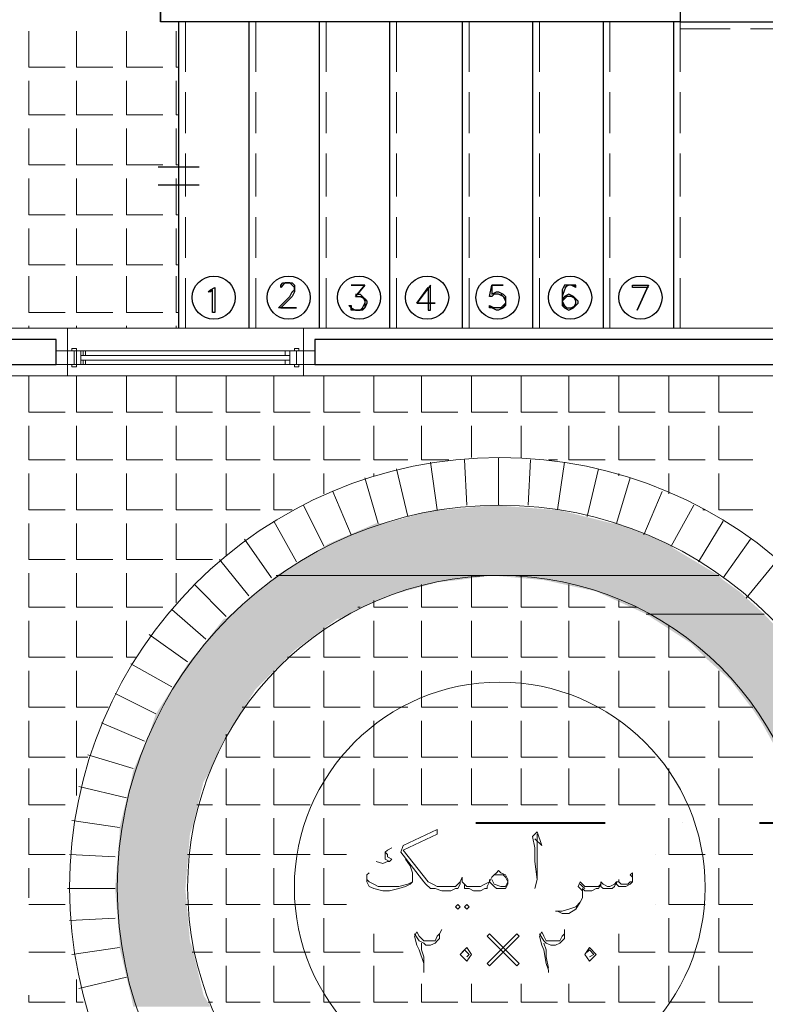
# Model space of a CAD drawing. Header units: metres. Extents: x 5.7 to 89.8, y 4 to 63.5.
# Tile 23 of 74: x 53.4 to 56.6, y 23.5 to 27.7. Entities that reach past the tile are written whole.
import ezdxf

# ---------------------------------------------------------------- set-up
doc = ezdxf.new("R2010")
doc.units = ezdxf.units.M
doc.header["$MEASUREMENT"] = 0
for name, color, linetype in [('PDF12_ax', 7, 'Continuous'), ('PDF12_hatch-plan', 7, 'Continuous'), ('PDF12_khatchin', 7, 'Continuous'), ('PDF12_Layer5', 7, 'Continuous'), ('PDF12_line-estakhr', 7, 'Continuous'), ('PDF12_SECTION', 7, 'Continuous'), ('PDF12_STAIRS', 7, 'Continuous'), ('PDF12_textt', 7, 'Continuous'), ('PDF12_wall', 7, 'Continuous'), ('PDF12_WIN', 7, 'Continuous')]:
    doc.layers.add(name, color=color, linetype=linetype)

msp = doc.modelspace()

# ---------------------------------------------------------------- linework, layer by layer
at = {"layer": 'PDF12_ax', "lineweight": 9}
for points in [[(53.1482, 26.2033), (54.6506, 26.2033)], [(55.4019, 26.2033), (55.4019, 26.2033)], [(56.1435, 26.2033), (58.1564, 26.2033)]]:
    msp.add_lwpolyline(points, dxfattribs=at)
at = {"layer": 'PDF12_hatch-plan', "lineweight": 18}
for points in [[(53.4756, 27.6191), (53.4756, 27.465), (53.6297, 27.465)], [(53.6779, 27.6191), (53.6779, 27.465), (53.832, 27.465)], [(53.8898, 27.6191), (53.8898, 27.465), (54.0439, 27.465)], [(54.1017, 27.6191), (54.1017, 27.465), (54.1113, 27.465)], [(53.4756, 27.4072), (53.4756, 27.2627), (53.6297, 27.2627)], [(53.6779, 27.4072), (53.6779, 27.2627), (53.832, 27.2627)], [(53.8898, 27.4072), (53.8898, 27.2627), (54.0439, 27.2627)], [(54.1017, 27.4072), (54.1017, 27.2627), (54.1113, 27.2627)], [(53.4756, 27.2049), (53.4756, 27.0508), (53.6297, 27.0508)], [(53.6779, 27.2049), (53.6779, 27.0508), (53.832, 27.0508)], [(53.8898, 27.2049), (53.8898, 27.0508), (54.0439, 27.0508)], [(54.1017, 27.2049), (54.1017, 27.0508), (54.1113, 27.0508)], [(53.4756, 26.993), (53.4756, 26.8389), (53.6297, 26.8389)], [(53.6779, 26.993), (53.6779, 26.8389), (53.832, 26.8389)], [(53.8898, 26.993), (53.8898, 26.8389), (54.0439, 26.8389)], [(54.1017, 26.993), (54.1017, 26.8389), (54.1113, 26.8389)], [(53.4756, 26.7812), (53.4756, 26.6271), (53.6297, 26.6271)], [(53.6779, 26.7812), (53.6779, 26.6271), (53.832, 26.6271)], [(53.8898, 26.7812), (53.8898, 26.6271), (54.0439, 26.6271)], [(54.1017, 26.7812), (54.1017, 26.6271), (54.1113, 26.6271)], [(53.4756, 26.5789), (53.4756, 26.4248), (53.6297, 26.4248)], [(53.6779, 26.5789), (53.6779, 26.4248), (53.832, 26.4248)], [(53.8898, 26.5789), (53.8898, 26.4248), (54.0439, 26.4248)], [(54.1017, 26.5789), (54.1017, 26.4248), (54.1113, 26.4248)], [(53.4756, 26.3574), (53.4756, 26.367)], [(53.6779, 26.3574), (53.6779, 26.367)], [(53.8898, 26.3574), (53.8898, 26.367)], [(54.1017, 26.3574), (54.1017, 26.367)], [(53.4756, 26.1551), (53.4756, 26.001), (53.6297, 26.001)], [(53.6779, 26.1551), (53.6779, 26.001), (53.832, 26.001)], [(53.8898, 26.1551), (53.8898, 26.001), (54.0439, 26.001)], [(54.1017, 26.1551), (54.1017, 26.001), (54.2558, 26.001)], [(54.3135, 26.1551), (54.3135, 26.001), (54.458, 26.001)], [(54.5158, 26.1551), (54.5158, 26.001), (54.6699, 26.001)], [(54.7277, 26.1551), (54.7277, 26.001), (54.8818, 26.001)], [(54.9396, 26.1551), (54.9396, 26.001), (55.084, 26.001)], [(55.1418, 26.1551), (55.1418, 26.001), (55.2959, 26.001)], [(55.3537, 26.1551), (55.3537, 26.001), (55.5078, 26.001)], [(55.5656, 26.1551), (55.5656, 26.001), (55.7197, 26.001)], [(55.7679, 26.1551), (55.7679, 26.001), (55.922, 26.001)], [(55.9797, 26.1551), (55.9797, 26.001), (56.1338, 26.001)], [(56.1916, 26.1551), (56.1916, 26.001), (56.3457, 26.001)], [(56.4035, 26.1551), (56.4035, 26.001), (56.548, 26.001)], [(53.4756, 25.9432), (53.4756, 25.7988), (53.6297, 25.7988)], [(53.6779, 25.9432), (53.6779, 25.7988), (53.832, 25.7988)], [(53.8898, 25.9432), (53.8898, 25.7988), (54.0439, 25.7988)], [(54.1017, 25.9432), (54.1017, 25.7988), (54.2558, 25.7988)], [(54.3135, 25.9432), (54.3135, 25.7988), (54.458, 25.7988)], [(54.5158, 25.9432), (54.5158, 25.7988), (54.6699, 25.7988)], [(54.7277, 25.9432), (54.7277, 25.7988), (54.8818, 25.7988)], [(54.9396, 25.9432), (54.9396, 25.7988), (55.084, 25.7988)], [(55.1418, 25.9432), (55.1418, 25.7988), (55.2574, 25.7988)], [(55.3537, 25.8084), (55.3537, 25.9432)], [(55.5656, 25.8084), (55.5656, 25.9432)], [(55.7679, 25.9432), (55.7679, 25.7988), (55.922, 25.7988)], [(55.9797, 25.9432), (55.9797, 25.7988), (56.1338, 25.7988)], [(56.1916, 25.9432), (56.1916, 25.7988), (56.3457, 25.7988)], [(56.4035, 25.9432), (56.4035, 25.7988), (56.548, 25.7988)], [(55.3248, 25.7988), (55.3345, 25.6062)], [(55.4693, 25.8084), (55.4693, 25.6062)], [(55.6041, 25.7988), (55.5945, 25.6062)], [(55.6812, 25.7988), (55.7197, 25.7988)], [(55.0359, 25.7602), (55.084, 25.558)], [(55.1804, 25.7891), (55.2092, 25.5869)], [(55.7486, 25.7891), (55.7197, 25.5869)], [(55.8931, 25.7602), (55.8449, 25.558)], [(53.4756, 25.741), (53.4756, 25.5869), (53.6297, 25.5869)], [(53.6779, 25.741), (53.6779, 25.5869), (53.832, 25.5869)], [(53.8898, 25.741), (53.8898, 25.5869), (54.0439, 25.5869)], [(54.1017, 25.741), (54.1017, 25.5869), (54.2558, 25.5869)], [(54.3135, 25.741), (54.3135, 25.5869), (54.458, 25.5869)], [(54.5158, 25.741), (54.5158, 25.5869), (54.5929, 25.5869)], [(54.7277, 25.6543), (54.7277, 25.741)], [(54.9011, 25.7217), (54.9588, 25.5291)], [(54.9396, 25.7314), (54.9396, 25.741)], [(56.0279, 25.7217), (55.9701, 25.5291)], [(55.9797, 25.7314), (55.9797, 25.741)], [(56.1916, 25.6543), (56.1916, 25.741)], [(56.4035, 25.741), (56.4035, 25.5869), (56.548, 25.5869)], [(54.7662, 25.6639), (54.8433, 25.4809)], [(56.1627, 25.6639), (56.0857, 25.4809)], [(54.641, 25.6062), (54.7277, 25.4328)], [(56.2976, 25.6062), (56.2013, 25.4328)], [(56.3361, 25.5869), (56.3457, 25.5869)], [(53.4756, 25.5291), (53.4756, 25.375), (53.6297, 25.375)], [(53.6779, 25.5291), (53.6779, 25.375), (53.832, 25.375)], [(53.8898, 25.5291), (53.8898, 25.375), (54.0439, 25.375)], [(54.1017, 25.5291), (54.1017, 25.375), (54.2558, 25.375)], [(54.3135, 25.3943), (54.3135, 25.5291)], [(54.5158, 25.5387), (54.6121, 25.3654)], [(56.4228, 25.5387), (56.3168, 25.3654)], [(54.3906, 25.4617), (54.5062, 25.298)], [(56.5384, 25.4617), (56.4228, 25.298)], [(54.2847, 25.375), (54.4099, 25.2209)], [(56.6539, 25.375), (56.5191, 25.2113)], [(53.4756, 25.3172), (53.4756, 25.1727), (53.6297, 25.1727)], [(53.6779, 25.3172), (53.6779, 25.1727), (53.832, 25.1727)], [(53.8898, 25.3172), (53.8898, 25.1727), (54.0439, 25.1727)], [(54.1017, 25.192), (54.1017, 25.3172)], [(55.3537, 25.3076), (55.3537, 25.1727), (55.5078, 25.1727)], [(55.5656, 25.3076), (55.5656, 25.1727), (55.7197, 25.1727)], [(54.1787, 25.2691), (54.3135, 25.1342)], [(55.1418, 25.2691), (55.1418, 25.1727), (55.2959, 25.1727)], [(55.7679, 25.2691), (55.7679, 25.1727), (55.922, 25.1727)], [(54.8722, 25.1727), (54.8818, 25.1727)], [(54.9396, 25.2016), (54.9396, 25.1727), (55.084, 25.1727)], [(55.9797, 25.2016), (55.9797, 25.1727), (56.0568, 25.1727)], [(54.0824, 25.1631), (54.2269, 25.0379)], [(53.4756, 25.115), (53.4756, 24.9609), (53.6297, 24.9609)], [(53.6779, 25.115), (53.6779, 24.9609), (53.832, 24.9609)], [(53.8898, 25.115), (53.8898, 24.9609), (53.9283, 24.9609)], [(54.7277, 25.0861), (54.7277, 24.9609), (54.8818, 24.9609)], [(54.9396, 25.115), (54.9396, 24.9609), (55.084, 24.9609)], [(55.1418, 25.115), (55.1418, 24.9609), (55.2959, 24.9609)], [(55.3537, 25.115), (55.3537, 24.9609), (55.5078, 24.9609)], [(55.5656, 25.115), (55.5656, 24.9609), (55.7197, 24.9609)], [(55.7679, 25.115), (55.7679, 24.9609), (55.922, 24.9609)], [(55.9797, 25.115), (55.9797, 24.9609), (56.1338, 24.9609)], [(56.1916, 25.0957), (56.1916, 24.9609), (56.3457, 24.9609)], [(53.9861, 25.0572), (54.1498, 24.9416)], [(54.5736, 24.9609), (54.6699, 24.9609)], [(53.909, 24.932), (54.0824, 24.8357)], [(53.4756, 24.9031), (53.4756, 24.749), (53.6297, 24.749)], [(53.6779, 24.9031), (53.6779, 24.749), (53.8127, 24.749)], [(54.5158, 24.9031), (54.5158, 24.749), (54.6699, 24.749)], [(54.7277, 24.9031), (54.7277, 24.749), (54.8818, 24.749)], [(54.9396, 24.9031), (54.9396, 24.749), (55.0455, 24.749), (55.084, 24.749)], [(55.2959, 24.749), (55.1418, 24.749), (55.1418, 24.7971), (55.1418, 24.9031)], [(55.5078, 24.749), (55.3537, 24.749), (55.3537, 24.8549), (55.3537, 24.9031)], [(55.7197, 24.749), (55.5656, 24.749), (55.5656, 24.8549), (55.5656, 24.9031)], [(55.7679, 24.9031), (55.7679, 24.7971), (55.7679, 24.749), (55.8834, 24.749), (55.922, 24.749)], [(55.9797, 24.9031), (55.9797, 24.749), (56.1338, 24.749)], [(56.1916, 24.9031), (56.1916, 24.749), (56.3457, 24.749)], [(56.4035, 24.9031), (56.4035, 24.749), (56.548, 24.749)], [(53.8416, 24.8068), (54.015, 24.7201)], [(54.381, 24.749), (54.458, 24.749)], [(53.4756, 24.6912), (53.4756, 24.5371), (53.6297, 24.5371)], [(53.6779, 24.6912), (53.6779, 24.5371), (53.726, 24.5371)], [(53.7838, 24.6816), (53.9668, 24.6045)], [(54.5158, 24.6912), (54.5158, 24.5371), (54.6699, 24.5371)], [(54.7277, 24.6912), (54.7277, 24.5371), (54.7951, 24.5371), (54.8818, 24.5371)], [(55.084, 24.5371), (54.9396, 24.5371), (54.9396, 24.6816), (54.9396, 24.6912)], [(55.1418, 24.6912), (55.1418, 24.5371), (55.2959, 24.5371)], [(55.3537, 24.6912), (55.3537, 24.5371), (55.5078, 24.5371)], [(55.5656, 24.6912), (55.5656, 24.5371), (55.7197, 24.5371)], [(55.7679, 24.6912), (55.7679, 24.5371), (55.922, 24.5371)], [(55.9797, 24.6912), (55.9797, 24.6912)], [(55.9797, 24.6912), (55.9797, 24.5371), (56.1338, 24.5371)], [(56.1916, 24.6912), (56.1916, 24.5371), (56.3457, 24.5371)], [(56.4035, 24.6912), (56.4035, 24.5371), (56.548, 24.5371)], [(54.3135, 24.6334), (54.3135, 24.5371), (54.458, 24.5371)], [(53.726, 24.5467), (53.9187, 24.4889)], [(53.4756, 24.4889), (53.4756, 24.3348), (53.6297, 24.3348)], [(53.6779, 24.3734), (53.6779, 24.4889)], [(54.3135, 24.4889), (54.3135, 24.3348), (54.458, 24.3348)], [(54.5158, 24.4889), (54.5158, 24.3348), (54.6603, 24.3348), (54.6699, 24.3348)], [(54.8818, 24.3348), (54.7277, 24.3348), (54.7277, 24.4504), (54.7277, 24.4889)], [(54.9396, 24.4889), (54.9396, 24.3348), (55.084, 24.3348)], [(55.1418, 24.4889), (55.1418, 24.3348), (55.2959, 24.3348)], [(55.3537, 24.4889), (55.3537, 24.3348), (55.5078, 24.3348)], [(55.5656, 24.4889), (55.5656, 24.3348), (55.7197, 24.3348)], [(55.7679, 24.4889), (55.7679, 24.3348), (55.922, 24.3348)], [(55.9797, 24.4889), (55.9797, 24.3348), (56.1338, 24.3348)], [(56.1916, 24.4889), (56.1916, 24.4697), (56.1916, 24.3348), (56.2687, 24.3348), (56.3457, 24.3348)], [(56.4035, 24.4889), (56.4035, 24.3348), (56.548, 24.3348)], [(53.6875, 24.4119), (53.8898, 24.3637)], [(54.1883, 24.3348), (54.2558, 24.3348)], [(53.4756, 24.277), (53.4756, 24.1229), (53.6297, 24.1229)], [(53.6586, 24.2674), (53.8609, 24.2385)], [(54.3135, 24.277), (54.3135, 24.1229), (54.458, 24.1229)], [(54.5158, 24.277), (54.5158, 24.1229), (54.6025, 24.1229), (54.6699, 24.1229)], [(54.7277, 24.277), (54.7277, 24.1229), (54.824, 24.1229)], [(56.1916, 24.277), (56.1916, 24.1229), (56.3265, 24.1229), (56.3457, 24.1229)], [(56.4035, 24.277), (56.4035, 24.2578), (56.4035, 24.1229), (56.548, 24.1229)], [(53.649, 24.1229), (53.8416, 24.1133)], [(54.1498, 24.1229), (54.2558, 24.1229)], [(56.1338, 24.1229), (56.1338, 24.1229)], [(53.4756, 23.94), (53.4756, 24.0652)], [(54.3135, 24.0652), (54.3135, 23.9111), (54.458, 23.9111)], [(54.5158, 24.0652), (54.5158, 23.9111), (54.5929, 23.9111), (54.6699, 23.9111)], [(54.7277, 24.0652), (54.7277, 23.9111), (54.824, 23.9111)], [(56.1916, 24.0652), (56.1916, 23.9111), (56.3361, 23.9111), (56.3457, 23.9111)], [(56.4035, 24.0652), (56.4035, 23.9111), (56.548, 23.9111)], [(53.6394, 23.9785), (53.8416, 23.9785)], [(53.4756, 23.9111), (53.6297, 23.9111)], [(54.1402, 23.9111), (54.2558, 23.9111)], [(56.1338, 23.9111), (56.1338, 23.9111)], [(53.649, 23.8436), (53.8416, 23.8533)], [(54.3135, 23.8533), (54.3135, 23.7088), (54.458, 23.7088)], [(54.5158, 23.8533), (54.5158, 23.7088), (54.6314, 23.7088), (54.6699, 23.7088)], [(54.7277, 23.8533), (54.7277, 23.7088), (54.8818, 23.7088)], [(56.1916, 23.8533), (56.1916, 23.7088), (56.2976, 23.7088), (56.3457, 23.7088)], [(56.4035, 23.8533), (56.4035, 23.7088), (56.548, 23.7088)], [(54.9396, 23.7859), (54.9396, 23.7088), (55.0648, 23.7088)], [(55.9797, 23.7859), (55.9797, 23.7088), (56.1338, 23.7088)], [(53.4756, 23.7088), (53.6297, 23.7088)], [(53.6586, 23.6992), (53.8609, 23.7281)], [(54.1691, 23.7088), (54.2558, 23.7088)], [(54.3135, 23.651), (54.3135, 23.4969), (54.458, 23.4969)], [(54.5158, 23.651), (54.5158, 23.4969), (54.6699, 23.4969)], [(54.7277, 23.651), (54.7277, 23.5162), (54.7277, 23.4969), (54.7373, 23.4969), (54.8818, 23.4969)], [(54.9396, 23.651), (54.9396, 23.4969), (55.084, 23.4969)], [(55.9797, 23.651), (55.9797, 23.4969), (56.1338, 23.4969)], [(56.1916, 23.651), (56.1916, 23.4969), (56.3457, 23.4969)], [(56.4035, 23.651), (56.4035, 23.4969), (56.548, 23.4969)], [(53.6779, 23.5932), (53.6779, 23.4969), (53.7068, 23.4969)], [(53.6875, 23.5547), (53.8898, 23.6029)], [(55.1418, 23.574), (55.1418, 23.4969), (55.2959, 23.4969)], [(55.3537, 23.574), (55.3537, 23.4969), (55.5078, 23.4969)], [(55.5656, 23.574), (55.5656, 23.4969), (55.7197, 23.4969)], [(55.7679, 23.574), (55.7679, 23.4969), (55.922, 23.4969)], [(53.4756, 23.5258), (53.4756, 23.4969), (53.6297, 23.4969)], [(54.2365, 23.4969), (54.2558, 23.4969)], [(56.1916, 23.4969), (56.1916, 23.4969)]]:
    msp.add_lwpolyline(points, dxfattribs=at)
at = {"layer": 'PDF12_hatch-plan', "lineweight": 0}
for points in [[(56.4035, 25.3076), (54.5254, 25.3076), (56.4035, 25.3076)], [(56.5961, 25.1439), (56.0953, 25.1439), (56.5961, 25.1439)]]:
    msp.add_lwpolyline(points, dxfattribs=at)
at = {"layer": 'PDF12_hatch-plan', "transparency": 33554559}
for points in [[(54.9877, 25.5291), (55.9509, 25.5291), (55.1996, 25.5869)], [(55.1996, 25.5869), (55.7197, 25.5869), (55.2478, 25.5869)], [(55.9509, 25.5291), (55.1996, 25.5869), (55.7197, 25.5869)], [(55.45, 25.6062), (55.2478, 25.5869), (55.7004, 25.5869)], [(55.7197, 25.5869), (55.2478, 25.5869), (55.7004, 25.5869)], [(54.747, 25.4424), (56.1916, 25.4424), (54.9492, 25.5291)], [(54.9492, 25.5291), (55.9701, 25.5291), (54.9877, 25.5291)], [(56.1916, 25.4424), (54.9492, 25.5291), (55.9701, 25.5291)], [(55.9701, 25.5291), (54.9877, 25.5291), (55.9509, 25.5291)], [(54.5254, 25.3076), (56.4035, 25.3076), (54.7181, 25.4232)], [(54.7181, 25.4232), (56.2109, 25.4232), (54.747, 25.4424)], [(56.4035, 25.3076), (54.7181, 25.4232), (56.2109, 25.4232)], [(56.2109, 25.4232), (54.747, 25.4424), (56.1916, 25.4424)], [(54.5062, 25.2883), (55.2959, 25.2883), (54.5254, 25.3076)], [(56.4035, 25.3076), (56.4035, 25.3076), (54.5254, 25.3076)], [(55.2959, 25.2883), (54.5254, 25.3076), (55.4404, 25.3076)], [(55.6619, 25.2883), (56.4228, 25.2883), (55.4404, 25.3076)], [(56.4228, 25.2883), (55.4404, 25.3076), (56.4035, 25.3076)], [(54.4195, 25.2209), (54.9974, 25.2209), (54.4965, 25.2787)], [(54.4965, 25.2787), (55.2092, 25.2787), (54.5062, 25.2883)], [(54.9974, 25.2209), (54.4965, 25.2787), (55.2092, 25.2787)], [(55.2092, 25.2787), (54.5062, 25.2883), (55.2959, 25.2883)], [(55.6619, 25.2883), (56.4228, 25.2883), (56.4228, 25.2883)], [(56.4228, 25.2883), (56.4228, 25.2883), (55.6619, 25.2883)], [(55.8834, 25.2402), (56.4902, 25.2402), (55.6619, 25.2883)], [(56.4902, 25.2402), (55.6619, 25.2883), (56.4228, 25.2883)], [(54.3135, 25.1246), (54.7951, 25.1246), (54.4195, 25.2209)], [(54.7951, 25.1246), (54.4195, 25.2209), (54.9974, 25.2209)], [(56.0953, 25.1439), (56.5961, 25.1439), (55.8834, 25.2402)], [(56.5961, 25.1439), (55.8834, 25.2402), (56.4902, 25.2402)], [(54.198, 24.9898), (54.6025, 24.9898), (54.3039, 25.1246)], [(54.3039, 25.1246), (54.7855, 25.1246), (54.3135, 25.1246)], [(54.6025, 24.9898), (54.3039, 25.1246), (54.7855, 25.1246)], [(54.7855, 25.1246), (54.3135, 25.1246), (54.7951, 25.1246)], [(56.5961, 25.1439), (56.5961, 25.1439), (56.0953, 25.1439)], [(56.2879, 25.0186), (56.7117, 25.0186), (56.0953, 25.1439)], [(56.7117, 25.0186), (56.0953, 25.1439), (56.5961, 25.1439)], [(56.3554, 24.9512), (56.7695, 24.9512), (56.2879, 25.0186)], [(56.7695, 24.9512), (56.2879, 25.0186), (56.7117, 25.0186)], [(54.1498, 24.932), (54.5447, 24.932), (54.198, 24.9898)], [(54.5447, 24.932), (54.198, 24.9898), (54.6025, 24.9898)], [(54.0824, 24.826), (54.4388, 24.826), (54.1498, 24.932)], [(54.4388, 24.826), (54.1498, 24.932), (54.5447, 24.932)], [(56.4517, 24.8645), (56.8273, 24.8645), (56.3554, 24.9512)], [(56.8273, 24.8645), (56.3554, 24.9512), (56.7695, 24.9512)], [(56.548, 24.7393), (56.9043, 24.7393), (56.4517, 24.8645)], [(56.9043, 24.7393), (56.4517, 24.8645), (56.8273, 24.8645)], [(54.015, 24.7201), (54.3713, 24.7201), (54.0824, 24.826)], [(54.3713, 24.7201), (54.0824, 24.826), (54.4388, 24.826)], [(53.9861, 24.6334), (54.3135, 24.6334), (54.015, 24.7201)], [(54.3135, 24.6334), (54.015, 24.7201), (54.3713, 24.7201)], [(56.5865, 24.6816), (56.9236, 24.6816), (56.548, 24.7393)], [(56.9236, 24.6816), (56.548, 24.7393), (56.9043, 24.7393)], [(56.6828, 24.5082), (57.0007, 24.5082), (56.5865, 24.6816)], [(57.0007, 24.5082), (56.5865, 24.6816), (56.9236, 24.6816)], [(53.9187, 24.4793), (54.2461, 24.4793), (53.9861, 24.6334)], [(54.2461, 24.4793), (53.9861, 24.6334), (54.3135, 24.6334)], [(53.909, 24.4311), (54.2172, 24.4311), (53.9187, 24.4793)], [(54.2172, 24.4311), (53.9187, 24.4793), (54.2461, 24.4793)], [(53.8609, 24.2385), (54.1691, 24.2385), (53.909, 24.4311)], [(54.1691, 24.2385), (53.909, 24.4311), (54.2172, 24.4311)], [(53.8416, 23.9785), (54.1402, 23.9785), (53.8609, 24.2096)], [(53.8609, 24.2096), (54.1594, 24.2096), (53.8609, 24.2385)], [(54.1594, 24.2096), (53.8609, 24.2385), (54.1691, 24.2385)], [(54.1402, 23.9785), (53.8609, 24.2096), (54.1594, 24.2096)], [(53.8609, 23.757), (54.1594, 23.757), (53.8416, 23.9785)], [(54.1594, 23.757), (53.8416, 23.9785), (54.1402, 23.9785)], [(53.8609, 23.7281), (54.1691, 23.7281), (53.8609, 23.757)], [(54.1691, 23.7281), (53.8609, 23.757), (54.1594, 23.757)], [(53.909, 23.5258), (54.2172, 23.5258), (53.8609, 23.7281)], [(54.2172, 23.5258), (53.8609, 23.7281), (54.1691, 23.7281)], [(53.9187, 23.4777), (54.2461, 23.4777), (53.909, 23.5258)], [(54.2461, 23.4777), (53.909, 23.5258), (54.2172, 23.5258)]]:
    msp.add_solid(points, dxfattribs=at)
at = {"layer": 'PDF12_khatchin', "lineweight": 18}
for points in [[(54.1402, 27.6576), (54.1402, 27.4457)], [(54.4388, 27.6576), (54.4388, 27.4457)], [(54.7373, 27.6576), (54.7373, 27.4457)], [(55.0359, 27.6576), (55.0359, 27.4457)], [(55.3441, 27.6576), (55.3441, 27.4457)], [(55.6427, 27.6576), (55.6427, 27.4457)], [(55.9412, 27.6576), (55.9412, 27.4457)], [(56.2398, 27.6576), (56.2398, 27.4457)], [(56.2398, 27.6287), (56.4517, 27.6287)], [(56.5384, 27.6287), (56.7117, 27.6287)], [(54.1402, 27.359), (54.1402, 27.1857)], [(54.4388, 27.359), (54.4388, 27.1857)], [(54.7373, 27.359), (54.7373, 27.1857)], [(55.0359, 27.359), (55.0359, 27.1857)], [(55.3441, 27.359), (55.3441, 27.1857)], [(55.6427, 27.359), (55.6427, 27.1857)], [(55.9412, 27.359), (55.9412, 27.1857)], [(56.2398, 27.359), (56.2398, 27.1857)], [(54.1402, 27.099), (54.1402, 26.916)], [(54.4388, 27.099), (54.4388, 26.916)], [(54.7373, 27.099), (54.7373, 26.916)], [(55.0359, 27.099), (55.0359, 26.916)], [(55.3441, 27.099), (55.3441, 26.916)], [(55.6427, 27.099), (55.6427, 26.916)], [(55.9412, 27.099), (55.9412, 26.916)], [(56.2398, 27.099), (56.2398, 26.916)], [(54.1402, 26.8293), (54.1402, 26.656)], [(54.4388, 26.8293), (54.4388, 26.656)], [(54.7373, 26.8293), (54.7373, 26.656)], [(55.0359, 26.8293), (55.0359, 26.656)], [(55.3441, 26.8293), (55.3441, 26.656)], [(55.6427, 26.8293), (55.6427, 26.656)], [(55.9412, 26.8293), (55.9412, 26.656)], [(56.2398, 26.8293), (56.2398, 26.656)], [(54.1402, 26.5693), (54.1402, 26.3574)], [(54.4388, 26.5693), (54.4388, 26.3574)], [(54.7373, 26.5693), (54.7373, 26.3574)], [(55.0359, 26.5693), (55.0359, 26.3574)], [(55.3441, 26.5693), (55.3441, 26.3574)], [(55.6427, 26.5693), (55.6427, 26.3574)], [(55.9412, 26.5693), (55.9412, 26.3574)], [(56.2398, 26.5693), (56.2398, 26.3574)]]:
    msp.add_lwpolyline(points, dxfattribs=at)
at = {"layer": 'PDF12_Layer5', "lineweight": 13}
for points in [[(55.5752, 29.6609), (57.54, 29.6609), (57.54, 26.3574), (53.0711, 26.3574)], [(53.6394, 26.1551), (53.6394, 26.3574)], [(54.641, 26.1551), (54.641, 26.3574)], [(57.3377, 26.1551), (53.2734, 26.1551)]]:
    msp.add_lwpolyline(points, dxfattribs=at)
at = {"layer": 'PDF12_line-estakhr', "lineweight": 18}
for radius in [1.8251, 1.6229, 1.3243, 0.8716]:
    msp.add_circle((55.4741, 23.9833), radius, dxfattribs=at)
at = {"layer": 'PDF12_SECTION', "lineweight": 40}
for points in [[(55.373, 24.2578), (55.922, 24.2578)], [(56.2494, 24.2578), (56.2494, 24.2578)], [(56.5769, 24.2578), (57.2222, 24.2578)]]:
    msp.add_lwpolyline(points, dxfattribs=at)
at = {"layer": 'PDF12_STAIRS', "lineweight": 25}
for points in [[(56.2398, 28.4859), (56.2398, 27.6576), (54.0342, 27.6576), (54.0342, 27.7058)], [(56.1916, 28.4474), (56.1916, 27.7058), (54.0342, 27.7058), (54.0342, 27.6576)], [(54.1113, 27.6576), (54.1113, 26.3574)], [(54.4099, 27.6576), (54.4099, 26.3574)], [(54.7084, 27.6576), (54.7084, 26.3574)], [(55.007, 27.6576), (55.007, 26.3574)], [(55.3152, 27.6576), (55.3152, 26.3574)], [(55.6138, 27.6576), (55.6138, 26.3574)], [(55.9123, 27.6576), (55.9123, 26.3574)], [(56.2109, 27.6576), (56.2109, 26.3574)], [(56.2398, 27.6576), (57.54, 27.6576)], [(54.198, 27.0412), (54.0246, 27.0412)], [(54.198, 26.9641), (54.0246, 26.9641)], [(54.5447, 26.5307), (54.5447, 26.5307)], [(54.8625, 26.5019), (54.8818, 26.5019), (54.8914, 26.4922), (54.9011, 26.4826), (54.9107, 26.473), (54.9107, 26.4633), (54.9011, 26.4441), (54.8914, 26.4344), (54.8818, 26.4344), (54.8625, 26.4344), (54.8433, 26.4344), (54.8433, 26.4441), (54.8336, 26.4537), (54.8433, 26.4537), (54.8433, 26.4441), (54.8625, 26.4344), (54.8818, 26.4344), (54.8914, 26.4441), (54.9011, 26.4633)], [(55.4982, 26.4826), (55.4886, 26.4922), (55.4693, 26.5019), (55.45, 26.5019), (55.4404, 26.4922), (55.4308, 26.4922), (55.4404, 26.5404), (55.4404, 26.5019), (55.4597, 26.5115), (55.4693, 26.5115), (55.4886, 26.5019), (55.4982, 26.4922), (55.4982, 26.473), (55.4982, 26.4633), (55.4982, 26.4537), (55.4886, 26.4441), (55.4693, 26.4344), (55.4597, 26.4344), (55.4404, 26.4441), (55.4308, 26.4441), (55.4308, 26.4537)], [(55.4404, 26.5404), (55.4886, 26.5404), (55.4404, 26.5404)], [(55.4789, 26.5019), (55.4886, 26.4922), (55.4982, 26.473), (55.4982, 26.4633), (55.4886, 26.4537), (55.4789, 26.4441)], [(55.7871, 26.5404), (55.7968, 26.5307), (55.7968, 26.5404), (55.7775, 26.5404), (55.7679, 26.5404), (55.7486, 26.5404), (55.739, 26.5211), (55.739, 26.4922), (55.739, 26.473), (55.739, 26.4537), (55.7486, 26.4441), (55.7679, 26.4344), (55.7871, 26.4441), (55.7968, 26.4537), (55.8064, 26.4633), (55.8064, 26.473), (55.7968, 26.4826), (55.7871, 26.4922), (55.7679, 26.5019), (55.7486, 26.4922), (55.739, 26.4826)], [(55.7582, 26.5404), (55.7486, 26.5211), (55.739, 26.4922), (55.739, 26.473), (55.7486, 26.4537), (55.7582, 26.4441)], [(55.7968, 26.5307), (55.7775, 26.5404), (55.7679, 26.5404), (55.7486, 26.5307)], [(56.105, 26.5307), (56.0375, 26.5307), (56.0375, 26.5404), (56.105, 26.5404), (56.0568, 26.4344), (56.105, 26.5404)], [(54.8625, 26.4922), (54.8818, 26.4922), (54.8914, 26.4922), (54.9011, 26.473)], [(54.8818, 26.4922), (54.9011, 26.4826), (54.9011, 26.473), (54.9011, 26.4633), (54.9011, 26.4441), (54.8818, 26.4344)], [(55.4982, 26.4633), (55.4886, 26.4441), (55.4693, 26.4441), (55.4597, 26.4441), (55.4404, 26.4441), (55.4308, 26.4537), (55.45, 26.4441)], [(55.7968, 26.473), (55.7871, 26.4922), (55.7679, 26.4922), (55.7486, 26.4922), (55.739, 26.473), (55.7486, 26.4826), (55.7582, 26.4922)], [(55.739, 26.4633), (55.7486, 26.4441), (55.7679, 26.4441), (55.7871, 26.4441), (55.7968, 26.4633)], [(55.7775, 26.4441), (55.7968, 26.4537), (55.7968, 26.4633), (55.7968, 26.473), (55.7968, 26.4826), (55.7775, 26.4922)], [(54.8529, 26.4344), (54.8433, 26.4441)]]:
    msp.add_lwpolyline(points, dxfattribs=at)
for points in [[(54.5351, 26.4441), (54.5832, 26.4922), (54.5929, 26.5115), (54.6025, 26.5211), (54.6025, 26.5307), (54.5929, 26.5404), (54.5832, 26.55), (54.564, 26.55), (54.5543, 26.5404), (54.5447, 26.5307), (54.5447, 26.5404), (54.5543, 26.55), (54.564, 26.55), (54.5832, 26.55), (54.5929, 26.55), (54.6025, 26.5404), (54.6025, 26.5307), (54.6025, 26.5211), (54.6025, 26.5115), (54.5929, 26.4922), (54.5447, 26.4441), (54.6121, 26.4441)], [(54.2654, 26.4248), (54.2558, 26.4248), (54.2558, 26.5211), (54.2461, 26.5115), (54.2365, 26.5115), (54.2461, 26.5211), (54.2654, 26.5307)], [(54.8625, 26.4922), (54.9011, 26.5404), (54.8433, 26.5404), (54.9011, 26.5404)], [(55.1996, 26.4633), (55.1226, 26.4633), (55.1707, 26.5307), (55.1707, 26.4344), (55.1804, 26.4344), (55.1804, 26.5404), (55.1226, 26.4633)]]:
    msp.add_lwpolyline(points, close=True, dxfattribs=at)
for centre in [(54.2606, 26.4874), (54.5784, 26.4874), (54.877, 26.4874), (55.1659, 26.4874), (55.4645, 26.4874), (55.7727, 26.4874), (56.0712, 26.4874)]:
    msp.add_circle(centre, 0.0915, dxfattribs=at)
at = {"layer": 'PDF12_textt', "lineweight": 20}
for points in [[(55.2478, 23.9688), (55.267, 23.9688), (55.2863, 23.9785), (55.2959, 23.9785), (55.3056, 23.9977), (55.3056, 24.0074), (55.3152, 24.0266), (55.3152, 24.0074), (55.3248, 23.9977), (55.3248, 23.9785), (55.3441, 23.9785), (55.3633, 23.9688), (55.3826, 23.9688), (55.3922, 23.9688), (55.4115, 23.9785), (55.4211, 23.9785), (55.4211, 23.9881), (55.4308, 24.0074), (55.4211, 23.9881), (55.4211, 23.9785), (55.4115, 23.9785), (55.3922, 23.9688), (55.3826, 23.9688), (55.3633, 23.9688), (55.3441, 23.9785), (55.3248, 23.9785), (55.3248, 23.9977), (55.3152, 24.0074), (55.3152, 24.0266), (55.3056, 24.0074), (55.3056, 23.9977), (55.2959, 23.9785), (55.2863, 23.9785), (55.267, 23.9688), (55.2478, 23.9688), (55.2285, 23.9688), (55.1996, 23.9785), (55.1804, 23.9785), (55.1611, 23.9977), (55.1515, 24.0074), (55.0551, 24.1326), (55.0648, 24.1615), (55.2092, 24.2289), (55.2092, 24.2096), (55.0648, 24.1422), (55.1707, 24.0074), (55.19, 23.9977), (55.2092, 23.9881), (55.2285, 23.9881), (55.2478, 23.9881), (55.267, 23.9881), (55.2863, 23.9881), (55.2959, 23.9977), (55.3056, 24.0074), (55.2959, 23.9977), (55.2863, 23.9881), (55.267, 23.9881), (55.2478, 23.9881), (55.2285, 23.9881), (55.2092, 23.9881), (55.19, 23.9977), (55.1707, 24.0074), (55.0648, 24.1422), (55.2092, 24.2096), (55.2092, 24.2289), (55.0648, 24.1615), (55.0551, 24.1326), (55.1515, 24.0074), (55.1611, 23.9977), (55.1804, 23.9785), (55.1996, 23.9785), (55.2285, 23.9688)], [(55.6234, 23.9785), (55.633, 24.017), (55.6234, 24.0941), (55.6234, 24.1518), (55.6138, 24.2), (55.633, 24.2193), (55.6523, 24.1615), (55.6234, 24.1904), (55.6523, 24.1615), (55.633, 24.2193), (55.6138, 24.2), (55.6234, 24.1518), (55.6234, 24.0941), (55.633, 24.017)], [(55.633, 24.2096), (55.633, 24.1615), (55.633, 24.0748), (55.633, 24.017), (55.633, 24.0748), (55.633, 24.1615)], [(54.9492, 24.0941), (54.9781, 24.0844), (54.9974, 24.0941), (55.007, 24.0941), (54.9877, 24.1037), (54.9877, 24.1133), (54.9877, 24.1326), (54.9974, 24.1422), (55.0166, 24.1518), (54.9974, 24.1422), (54.9877, 24.1326), (54.9877, 24.1133), (54.9877, 24.1037), (55.007, 24.0941), (54.9974, 24.0941), (54.9781, 24.0844)], [(55.007, 24.0941), (55.0166, 24.1037), (54.9974, 24.1133), (54.9974, 24.1229), (54.9877, 24.1326), (54.9974, 24.1229), (54.9974, 24.1133), (55.0166, 24.1037)], [(54.9203, 24.0459), (54.9107, 24.0363), (54.9107, 24.017), (54.9107, 24.0074), (54.9203, 23.9881), (54.9396, 23.9785), (54.9781, 23.9688), (55.007, 23.9688), (55.0455, 23.9785), (55.0744, 23.9881), (55.0937, 23.9977), (55.1033, 24.0074), (55.1033, 24.017), (55.1033, 24.0266), (55.1033, 24.0459), (55.0937, 24.0748), (55.0744, 24.1037), (55.0937, 24.0748), (55.1033, 24.0459), (55.1033, 24.0266), (55.1033, 24.017), (55.1033, 24.0074), (55.0937, 23.9977), (55.0744, 23.9881), (55.0455, 23.9785), (55.007, 23.9688), (54.9781, 23.9688), (54.9396, 23.9785), (54.9203, 23.9881), (54.9107, 24.0074), (54.9107, 24.017), (54.9107, 24.0363)], [(55.4308, 24.0074), (55.4404, 24.0266), (55.45, 24.0363), (55.4597, 24.0459), (55.4693, 24.0555), (55.4789, 24.0459), (55.4982, 24.0363), (55.5078, 24.017), (55.5078, 24.0074), (55.5078, 23.9977), (55.4982, 23.9785), (55.4789, 23.9785), (55.4693, 23.9785), (55.4597, 23.9785), (55.45, 23.9881)], [(55.4308, 24.0074), (55.4404, 24.0266), (55.45, 24.0363), (55.4597, 24.0459), (55.4693, 24.0555), (55.4789, 24.0459), (55.4982, 24.0363), (55.5078, 24.017), (55.5078, 24.0074), (55.5078, 23.9977), (55.4982, 23.9785), (55.4789, 23.9785), (55.4693, 23.9785), (55.4597, 23.9785), (55.45, 23.9881)], [(55.4404, 24.017), (55.45, 23.9977), (55.4789, 23.9881), (55.4886, 23.9881), (55.4982, 23.9881), (55.5078, 24.0074), (55.4982, 24.0266), (55.4886, 24.0363), (55.4789, 24.0363), (55.4693, 24.0363), (55.4597, 24.0363), (55.45, 24.0363), (55.4404, 24.0266), (55.45, 24.0363), (55.4597, 24.0363), (55.4693, 24.0363), (55.4789, 24.0363), (55.4886, 24.0363), (55.4982, 24.0266), (55.5078, 24.0074), (55.4982, 23.9881), (55.4886, 23.9881), (55.4789, 23.9881), (55.45, 23.9977)], [(55.7101, 23.8822), (55.7197, 23.8822), (55.739, 23.8725), (55.7679, 23.8725), (55.7968, 23.8918), (55.816, 23.9207), (55.8256, 23.94), (55.8256, 23.9592), (55.8256, 23.9785), (55.8353, 23.9688), (55.8449, 23.9688), (55.8642, 23.9688), (55.8834, 23.9785), (55.8931, 23.9785), (55.9027, 23.9977), (55.9027, 23.9881), (55.9123, 23.9785), (55.922, 23.9785), (55.9316, 23.9785), (55.9509, 23.9785), (55.9605, 23.9881), (55.9701, 24.0074), (55.9701, 23.9977), (55.9797, 23.9881), (55.999, 23.9881), (56.0086, 23.9881), (56.0279, 23.9977), (56.0375, 24.0074), (56.0375, 24.0266), (56.0375, 24.0459), (56.0279, 24.0363), (56.0375, 24.0266), (56.0279, 24.0363), (56.0375, 24.0459), (56.0375, 24.0266), (56.0375, 24.0074), (56.0279, 23.9977), (56.0086, 23.9881), (55.999, 23.9881), (55.9797, 23.9881), (55.9701, 23.9977), (55.9701, 24.0074), (55.9605, 23.9881), (55.9509, 23.9785), (55.9316, 23.9785), (55.922, 23.9785), (55.9123, 23.9785), (55.9027, 23.9881), (55.9027, 23.9977), (55.8931, 23.9785), (55.8834, 23.9785), (55.8642, 23.9688), (55.8449, 23.9688), (55.8353, 23.9688), (55.8256, 23.9785), (55.8256, 23.9592), (55.8256, 23.94), (55.816, 23.9207), (55.7968, 23.8918), (55.7679, 23.8725), (55.739, 23.8725), (55.7197, 23.8822)], [(54.9107, 24.0266), (54.9107, 24.017), (54.9203, 24.0074), (54.9396, 23.9977), (54.9588, 23.9881), (54.9781, 23.9881), (54.9974, 23.9881), (55.0455, 23.9881), (55.084, 23.9977), (55.1033, 24.0074), (55.084, 23.9977), (55.0455, 23.9881), (54.9974, 23.9881), (54.9781, 23.9881), (54.9588, 23.9881), (54.9396, 23.9977), (54.9203, 24.0074), (54.9107, 24.017)], [(55.3826, 23.9881), (55.3537, 23.9881), (55.3345, 23.9881), (55.3248, 23.9977), (55.3152, 24.0074), (55.3248, 23.9977), (55.3345, 23.9881), (55.3537, 23.9881), (55.3826, 23.9881), (55.3922, 23.9881), (55.4115, 23.9977), (55.4308, 24.0074), (55.4308, 24.017), (55.4308, 24.0074), (55.4115, 23.9977), (55.3922, 23.9881)], [(55.8449, 23.9881), (55.8353, 23.9881), (55.816, 24.0074), (55.8064, 23.9881), (55.816, 23.9785), (55.8256, 23.9688), (55.8256, 23.9592), (55.8256, 23.9688), (55.816, 23.9785), (55.8064, 23.9881), (55.816, 24.0074), (55.8353, 23.9881), (55.8449, 23.9881), (55.8738, 23.9881), (55.8931, 23.9881), (55.9027, 23.9977), (55.9027, 24.0074), (55.9123, 23.9977), (55.9316, 23.9881), (55.9412, 23.9881), (55.9605, 23.9977), (55.9701, 24.0074), (55.9797, 24.0074), (55.9894, 23.9977), (56.0183, 23.9977), (56.0279, 24.0074), (56.0375, 24.0074), (56.0279, 24.0074), (56.0183, 23.9977), (55.9894, 23.9977), (55.9797, 24.0074), (55.9701, 24.0074), (55.9605, 23.9977), (55.9412, 23.9881), (55.9316, 23.9881), (55.9123, 23.9977), (55.9027, 24.0074), (55.9027, 23.9977), (55.8931, 23.9881), (55.8738, 23.9881)], [(55.816, 23.9977), (55.8256, 23.9881), (55.8353, 23.9785), (55.8256, 23.9881)], [(55.9797, 24.0074), (55.9797, 24.017)], [(55.2959, 23.9111), (55.3056, 23.9014), (55.2959, 23.8918), (55.2863, 23.9014)], [(55.2959, 23.9111), (55.3056, 23.9014), (55.2959, 23.8918), (55.2863, 23.9014)], [(55.3345, 23.9111), (55.3441, 23.9014), (55.3345, 23.8918), (55.3248, 23.9014)], [(55.3345, 23.9111), (55.3441, 23.9014), (55.3345, 23.8918), (55.3248, 23.9014)], [(55.8256, 23.94), (55.816, 23.9207), (55.7968, 23.9014), (55.7679, 23.8918), (55.739, 23.8822), (55.7197, 23.8822), (55.739, 23.8822), (55.7679, 23.8918), (55.7968, 23.9014), (55.816, 23.9207)], [(55.2285, 23.8051), (55.2189, 23.7859), (55.2092, 23.7762), (55.1996, 23.757), (55.1804, 23.757), (55.1611, 23.757), (55.1515, 23.757), (55.1322, 23.7762), (55.1226, 23.7955), (55.1129, 23.7762), (55.1226, 23.7377), (55.1322, 23.7184), (55.1515, 23.6606), (55.1515, 23.6318), (55.1515, 23.6221), (55.1515, 23.6318), (55.1515, 23.6606), (55.1322, 23.7184), (55.1226, 23.7377), (55.1129, 23.7762), (55.1226, 23.7955), (55.1322, 23.7762), (55.1515, 23.757), (55.1611, 23.757), (55.1804, 23.757), (55.1996, 23.757), (55.2092, 23.7762), (55.2189, 23.7859)], [(55.1129, 23.7859), (55.1322, 23.757), (55.1515, 23.7473), (55.1611, 23.7377), (55.1804, 23.7377), (55.1996, 23.7473), (55.2092, 23.757), (55.2189, 23.7666), (55.2189, 23.7859), (55.2189, 23.7666), (55.2092, 23.757), (55.1996, 23.7473), (55.1804, 23.7377), (55.1611, 23.7377), (55.1515, 23.7473), (55.1322, 23.757)], [(55.4308, 23.651), (55.556, 23.7762), (55.5463, 23.7859), (55.4211, 23.6606)], [(55.556, 23.6606), (55.4308, 23.7859), (55.4211, 23.7762), (55.5463, 23.651)], [(55.4308, 23.651), (55.556, 23.7762), (55.5463, 23.7859), (55.4211, 23.6606)], [(55.556, 23.6606), (55.4308, 23.7859), (55.4211, 23.7762), (55.5463, 23.651)], [(55.7486, 23.8051), (55.7486, 23.7859), (55.739, 23.7762), (55.7293, 23.757), (55.7101, 23.757), (55.6908, 23.757), (55.6715, 23.757), (55.6619, 23.7762), (55.6523, 23.7955), (55.6427, 23.7762), (55.6523, 23.7377), (55.6619, 23.7184), (55.6715, 23.6606), (55.6812, 23.6318), (55.6812, 23.6221), (55.6812, 23.6318), (55.6715, 23.6606), (55.6619, 23.7184), (55.6523, 23.7377), (55.6427, 23.7762), (55.6523, 23.7955), (55.6619, 23.7762), (55.6715, 23.757), (55.6908, 23.757), (55.7101, 23.757), (55.7293, 23.757), (55.739, 23.7762), (55.7486, 23.7859)], [(55.6427, 23.7859), (55.6619, 23.757), (55.6715, 23.7473), (55.6908, 23.7377), (55.7101, 23.7377), (55.7293, 23.7473), (55.739, 23.757), (55.7486, 23.7666), (55.7486, 23.7859), (55.7486, 23.7666), (55.739, 23.757), (55.7293, 23.7473), (55.7101, 23.7377), (55.6908, 23.7377), (55.6715, 23.7473), (55.6619, 23.757)], [(55.1515, 23.6414), (55.1515, 23.6895), (55.1418, 23.7184), (55.1418, 23.7473), (55.1418, 23.7184), (55.1515, 23.6895)], [(55.6812, 23.6414), (55.6715, 23.6895), (55.6715, 23.7184), (55.6619, 23.7473), (55.6715, 23.7184), (55.6715, 23.6895)], [(55.3056, 23.6992), (55.3345, 23.7281), (55.3537, 23.6992), (55.3345, 23.6703)], [(55.3056, 23.6992), (55.3345, 23.7281), (55.3537, 23.6992), (55.3345, 23.6703)], [(55.3345, 23.6895), (55.3441, 23.6992), (55.3248, 23.7184), (55.3152, 23.7088), (55.3248, 23.7184), (55.3441, 23.6992)], [(55.8353, 23.6992), (55.8545, 23.7281), (55.8834, 23.6992), (55.8545, 23.6703)], [(55.8353, 23.6992), (55.8545, 23.7281), (55.8834, 23.6992), (55.8545, 23.6703)], [(55.8545, 23.6895), (55.8738, 23.6992), (55.8545, 23.7184), (55.8449, 23.7088), (55.8545, 23.7184), (55.8738, 23.6992)]]:
    msp.add_lwpolyline(points, close=True, dxfattribs=at)
msp.add_lwpolyline([(55.9027, 24.0074), (55.9027, 24.0074)], dxfattribs=at)
msp.add_lwpolyline([(55.9027, 24.0074), (55.9027, 24.0074)], dxfattribs=at)
at = {"layer": 'PDF12_wall', "lineweight": 30}
msp.add_lwpolyline([(53.1385, 25.1535), (53.1385, 26.2033), (53.5912, 26.2033), (53.5912, 26.3092), (53.0422, 26.3092), (53.0422, 25.1535)], close=True, dxfattribs=at)
msp.add_lwpolyline([(57.54, 26.3092), (54.6892, 26.3092), (54.6892, 26.2033), (57.54, 26.2033)], dxfattribs=at)
at = {"layer": 'PDF12_WIN', "lineweight": 18}
for points in [[(53.6394, 26.2611), (53.5912, 26.2611), (53.5912, 26.2033), (53.6394, 26.2033)], [(53.6683, 26.2033), (53.6683, 26.2611), (53.6394, 26.2611), (53.6394, 26.2033)], [(53.6394, 26.2611), (53.6394, 26.2033), (53.6683, 26.2033), (53.6683, 26.2611)], [(53.6779, 26.2707), (53.6779, 26.2611), (53.6586, 26.2611), (53.6586, 26.2707)], [(53.7164, 26.2418), (53.6972, 26.2418), (53.6972, 26.2611), (53.6972, 26.2033), (53.6683, 26.2033), (53.6683, 26.2611), (53.6972, 26.2611), (53.7164, 26.2611)], [(53.6779, 26.2611), (53.6972, 26.2611), (53.6972, 26.2033), (53.6779, 26.2033)], [(53.7164, 26.2611), (53.7164, 26.2418), (53.7068, 26.2418), (53.7068, 26.2611)], [(54.5832, 26.2611), (54.564, 26.2611), (54.564, 26.2418), (54.5832, 26.2418)], [(54.564, 26.2418), (54.564, 26.2611), (54.5832, 26.2611), (54.5832, 26.2418)], [(54.6121, 26.2033), (54.5832, 26.2033), (54.5832, 26.2611), (54.6121, 26.2611), (54.641, 26.2611), (54.641, 26.2033), (54.6121, 26.2033), (54.6121, 26.2611)], [(54.5832, 26.2611), (54.5832, 26.2033), (54.6121, 26.2033), (54.6121, 26.2611)], [(54.6025, 26.2707), (54.6025, 26.2611), (54.6217, 26.2611), (54.6217, 26.2707)], [(54.641, 26.2611), (54.641, 26.2033), (54.6121, 26.2033), (54.6121, 26.2611)], [(54.6892, 26.2611), (54.641, 26.2611), (54.641, 26.2033), (54.6892, 26.2033)], [(53.7164, 26.2225), (53.7164, 26.2033), (53.6972, 26.2033), (53.6972, 26.2225)], [(53.7164, 26.2033), (53.7164, 26.2225), (53.7068, 26.2225), (53.7068, 26.2033)], [(54.5832, 26.2033), (54.564, 26.2033), (54.564, 26.2225), (54.5832, 26.2225)], [(54.564, 26.2225), (54.564, 26.2033), (54.5832, 26.2033), (54.5832, 26.2225)], [(53.6779, 26.2033), (53.6779, 26.1937), (53.6586, 26.1937), (53.6586, 26.2033)], [(54.6025, 26.2033), (54.6025, 26.1937), (54.6217, 26.1937), (54.6217, 26.2033), (54.6121, 26.2033)]]:
    msp.add_lwpolyline(points, close=True, dxfattribs=at)
for points in [[(54.564, 26.2611), (53.7164, 26.2611)], [(54.564, 26.2418), (53.7164, 26.2418)], [(54.564, 26.2225), (53.7164, 26.2225)], [(54.564, 26.2033), (53.7164, 26.2033)]]:
    msp.add_lwpolyline(points, dxfattribs=at)

doc.saveas('drawing.dxf')
